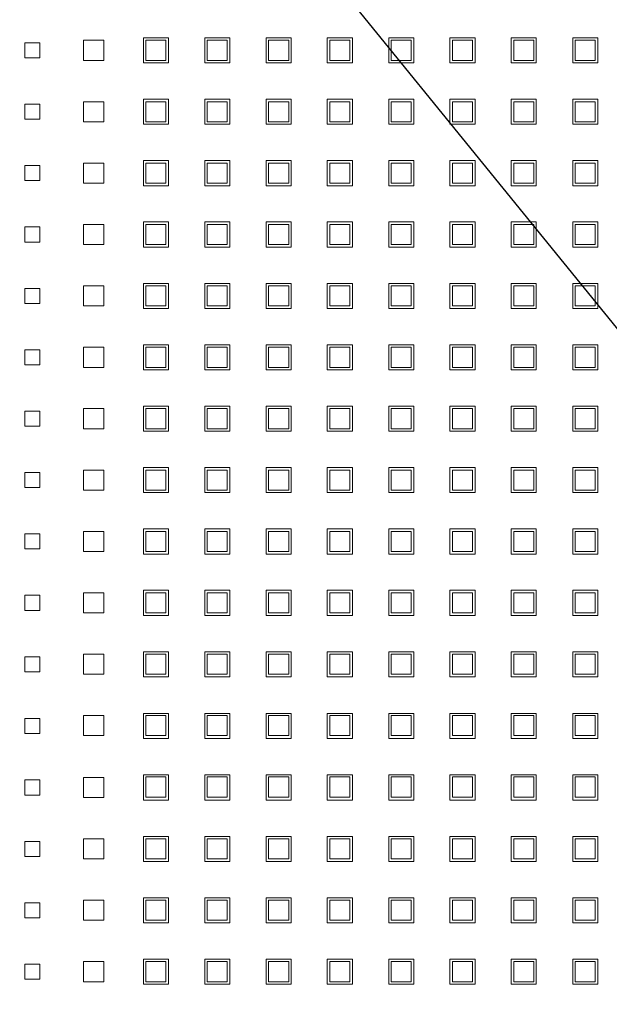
# Model space of a CAD drawing. Header units: millimetres. Extents: x -5941 to 19721, y -9230 to 6433.
# Tile 26 of 70: x 5850 to 5862, y -7926 to -7906. Entities that reach past the tile are written whole.
import ezdxf

# ---------------------------------------------------------------- set-up
doc = ezdxf.new("R2010")
doc.units = ezdxf.units.MM
doc.layers.add('A_SUFITY OPIS', color=1, linetype='Continuous')
doc.layers.add('GL-urzadzenia', color=6, linetype='Continuous', lineweight=20)

# ---------------------------------------------------------------- blocks, each defined once
blk = doc.blocks.new('RSen_55_ME_FB_SOg - fxza50a2veb - fully flat decoration panel - SH_daikin_tbq - standard-4997338-bottom')
at = {"lineweight": 18}
for p, q in [((-185, 123.85), (-182, 123.85)), ((-185, 120.85), (-185, 123.85)), ((-182, 123.85), (-182, 120.85)), ((-173.27, 120.35), (-173.27, 124.35)), ((-173.27, 124.35), (-169.27, 124.35)), ((-169.27, 124.35), (-169.27, 120.35)), ((-161.35, 119.85), (-161.35, 124.85)), ((-161.35, 124.85), (-156.35, 124.85)), ((-156.88, 124.35), (-160.88, 124.35)), ((-160.88, 124.35), (-160.88, 120.35)), ((-156.88, 120.35), (-156.88, 124.35)), ((-156.35, 124.85), (-156.35, 119.85)), ((-149.12, 119.85), (-149.12, 124.85)), ((-149.12, 124.85), (-144.12, 124.85)), ((-144.65, 124.35), (-148.65, 124.35)), ((-148.65, 124.35), (-148.65, 120.35)), ((-144.65, 120.35), (-144.65, 124.35)), ((-144.12, 124.85), (-144.12, 119.85)), ((-136.92, 119.85), (-136.92, 124.85)), ((-136.92, 124.85), (-131.92, 124.85)), ((-132.42, 124.35), (-136.42, 124.35)), ((-136.42, 124.35), (-136.42, 120.35)), ((-132.42, 120.35), (-132.42, 124.35)), ((-131.92, 124.85), (-131.92, 119.85)), ((-124.72, 119.85), (-124.72, 124.85)), ((-124.72, 124.85), (-119.72, 124.85)), ((-120.25, 124.35), (-124.25, 124.35)), ((-124.25, 124.35), (-124.25, 120.35)), ((-120.25, 120.35), (-120.25, 124.35)), ((-119.72, 124.85), (-119.72, 119.85)), ((-112.49, 119.85), (-112.49, 124.85)), ((-112.49, 124.85), (-107.49, 124.85)), ((-108.02, 124.35), (-112.02, 124.35)), ((-112.02, 124.35), (-112.02, 120.35)), ((-108.02, 120.35), (-108.02, 124.35)), ((-107.49, 124.85), (-107.49, 119.85)), ((-100.29, 119.85), (-100.29, 124.85)), ((-100.29, 124.85), (-95.29, 124.85)), ((-95.79, 124.35), (-99.79, 124.35)), ((-99.79, 124.35), (-99.79, 120.35)), ((-95.79, 120.35), (-95.79, 124.35)), ((-95.29, 124.85), (-95.29, 119.85)), ((-88.09, 119.85), (-88.09, 124.85)), ((-88.09, 124.85), (-83.09, 124.85)), ((-83.56, 124.35), (-87.56, 124.35)), ((-87.56, 124.35), (-87.56, 120.35)), ((-83.56, 120.35), (-83.56, 124.35)), ((-83.09, 124.85), (-83.09, 119.85)), ((-75.83, 119.85), (-75.83, 124.85)), ((-75.83, 124.85), (-70.83, 124.85)), ((-71.33, 124.35), (-75.33, 124.35)), ((-75.33, 124.35), (-75.33, 120.35)), ((-71.33, 120.35), (-71.33, 124.35)), ((-70.83, 124.85), (-70.83, 119.85)), ((-182, 120.85), (-185, 120.85)), ((-169.27, 120.35), (-173.27, 120.35)), ((-156.35, 119.85), (-161.35, 119.85)), ((-160.88, 120.35), (-156.88, 120.35)), ((-144.12, 119.85), (-149.12, 119.85)), ((-148.65, 120.35), (-144.65, 120.35)), ((-131.92, 119.85), (-136.92, 119.85)), ((-136.42, 120.35), (-132.42, 120.35)), ((-119.72, 119.85), (-124.72, 119.85)), ((-124.25, 120.35), (-120.25, 120.35)), ((-107.49, 119.85), (-112.49, 119.85)), ((-112.02, 120.35), (-108.02, 120.35)), ((-95.29, 119.85), (-100.29, 119.85)), ((-99.79, 120.35), (-95.79, 120.35)), ((-83.09, 119.85), (-88.09, 119.85)), ((-87.56, 120.35), (-83.56, 120.35)), ((-70.83, 119.85), (-75.83, 119.85)), ((-75.33, 120.35), (-71.33, 120.35)), ((-173.27, 108.12), (-173.27, 112.12)), ((-173.27, 112.12), (-169.27, 112.12)), ((-169.27, 112.12), (-169.27, 108.12)), ((-161.35, 107.62), (-161.35, 112.62)), ((-161.35, 112.62), (-156.35, 112.62)), ((-156.88, 112.12), (-160.88, 112.12)), ((-160.88, 112.12), (-160.88, 108.12)), ((-156.88, 108.12), (-156.88, 112.12)), ((-156.35, 112.62), (-156.35, 107.62)), ((-149.12, 107.62), (-149.12, 112.62)), ((-149.12, 112.62), (-144.12, 112.62)), ((-144.65, 112.12), (-148.65, 112.12)), ((-148.65, 112.12), (-148.65, 108.12)), ((-144.65, 108.12), (-144.65, 112.12)), ((-144.12, 112.62), (-144.12, 107.62)), ((-136.92, 107.62), (-136.92, 112.62)), ((-136.92, 112.62), (-131.92, 112.62)), ((-132.42, 112.12), (-136.42, 112.12)), ((-136.42, 112.12), (-136.42, 108.12)), ((-132.42, 108.12), (-132.42, 112.12)), ((-131.92, 112.62), (-131.92, 107.62)), ((-124.72, 107.62), (-124.72, 112.62)), ((-124.72, 112.62), (-119.72, 112.62)), ((-120.25, 112.12), (-124.25, 112.12)), ((-124.25, 112.12), (-124.25, 108.12)), ((-120.25, 108.12), (-120.25, 112.12)), ((-119.72, 112.62), (-119.72, 107.62)), ((-112.49, 107.62), (-112.49, 112.62)), ((-112.49, 112.62), (-107.49, 112.62)), ((-108.02, 112.12), (-112.02, 112.12)), ((-112.02, 112.12), (-112.02, 108.12)), ((-108.02, 108.12), (-108.02, 112.12)), ((-107.49, 112.62), (-107.49, 107.62)), ((-100.29, 107.62), (-100.29, 112.62)), ((-100.29, 112.62), (-95.29, 112.62)), ((-95.79, 112.12), (-99.79, 112.12)), ((-99.79, 112.12), (-99.79, 108.12)), ((-95.79, 108.12), (-95.79, 112.12)), ((-95.29, 112.62), (-95.29, 107.62)), ((-88.09, 107.62), (-88.09, 112.62)), ((-88.09, 112.62), (-83.09, 112.62)), ((-83.56, 112.12), (-87.56, 112.12)), ((-87.56, 112.12), (-87.56, 108.12)), ((-83.56, 108.12), (-83.56, 112.12)), ((-83.09, 112.62), (-83.09, 107.62)), ((-75.83, 107.62), (-75.83, 112.62)), ((-75.83, 112.62), (-70.83, 112.62)), ((-71.33, 112.12), (-75.33, 112.12)), ((-75.33, 112.12), (-75.33, 108.12)), ((-71.33, 108.12), (-71.33, 112.12)), ((-70.83, 112.62), (-70.83, 107.62)), ((-185, 111.62), (-182, 111.62)), ((-185, 108.62), (-185, 111.62)), ((-182, 111.62), (-182, 108.62)), ((-182, 108.62), (-185, 108.62)), ((-169.27, 108.12), (-173.27, 108.12)), ((-160.88, 108.12), (-156.88, 108.12)), ((-148.65, 108.12), (-144.65, 108.12)), ((-136.42, 108.12), (-132.42, 108.12)), ((-124.25, 108.12), (-120.25, 108.12)), ((-112.02, 108.12), (-108.02, 108.12)), ((-99.79, 108.12), (-95.79, 108.12)), ((-87.56, 108.12), (-83.56, 108.12)), ((-75.33, 108.12), (-71.33, 108.12)), ((-156.35, 107.62), (-161.35, 107.62)), ((-144.12, 107.62), (-149.12, 107.62)), ((-131.92, 107.62), (-136.92, 107.62)), ((-119.72, 107.62), (-124.72, 107.62)), ((-107.49, 107.62), (-112.49, 107.62)), ((-95.29, 107.62), (-100.29, 107.62)), ((-83.09, 107.62), (-88.09, 107.62)), ((-70.83, 107.62), (-75.83, 107.62)), ((-161.35, 95.39), (-161.35, 100.39)), ((-161.35, 100.39), (-156.35, 100.39)), ((-156.35, 100.39), (-156.35, 95.39)), ((-149.12, 95.39), (-149.12, 100.39)), ((-149.12, 100.39), (-144.12, 100.39)), ((-144.12, 100.39), (-144.12, 95.39)), ((-136.92, 95.39), (-136.92, 100.39)), ((-136.92, 100.39), (-131.92, 100.39)), ((-131.92, 100.39), (-131.92, 95.39)), ((-124.72, 95.39), (-124.72, 100.39)), ((-124.72, 100.39), (-119.72, 100.39)), ((-119.72, 100.39), (-119.72, 95.39)), ((-112.49, 95.39), (-112.49, 100.39)), ((-112.49, 100.39), (-107.49, 100.39)), ((-107.49, 100.39), (-107.49, 95.39)), ((-100.29, 95.39), (-100.29, 100.39)), ((-100.29, 100.39), (-95.29, 100.39)), ((-95.29, 100.39), (-95.29, 95.39)), ((-88.09, 95.39), (-88.09, 100.39)), ((-88.09, 100.39), (-83.09, 100.39)), ((-83.09, 100.39), (-83.09, 95.39)), ((-75.83, 95.39), (-75.83, 100.39)), ((-75.83, 100.39), (-70.83, 100.39)), ((-70.83, 100.39), (-70.83, 95.39)), ((-185, 99.39), (-182, 99.39)), ((-185, 96.39), (-185, 99.39)), ((-182, 99.39), (-182, 96.39)), ((-173.27, 95.89), (-173.27, 99.89)), ((-173.27, 99.89), (-169.27, 99.89)), ((-169.27, 99.89), (-169.27, 95.89)), ((-156.88, 99.89), (-160.88, 99.89)), ((-160.88, 99.89), (-160.88, 95.89)), ((-156.88, 95.89), (-156.88, 99.89)), ((-144.65, 99.89), (-148.65, 99.89)), ((-148.65, 99.89), (-148.65, 95.89)), ((-144.65, 95.89), (-144.65, 99.89)), ((-132.42, 99.89), (-136.42, 99.89)), ((-136.42, 99.89), (-136.42, 95.89)), ((-132.42, 95.89), (-132.42, 99.89)), ((-120.25, 99.89), (-124.25, 99.89)), ((-124.25, 99.89), (-124.25, 95.89)), ((-120.25, 95.89), (-120.25, 99.89)), ((-108.02, 99.89), (-112.02, 99.89)), ((-112.02, 99.89), (-112.02, 95.89)), ((-108.02, 95.89), (-108.02, 99.89)), ((-95.79, 99.89), (-99.79, 99.89)), ((-99.79, 99.89), (-99.79, 95.89)), ((-95.79, 95.89), (-95.79, 99.89)), ((-83.56, 99.89), (-87.56, 99.89)), ((-87.56, 99.89), (-87.56, 95.89)), ((-83.56, 95.89), (-83.56, 99.89)), ((-71.33, 99.89), (-75.33, 99.89)), ((-75.33, 99.89), (-75.33, 95.89)), ((-71.33, 95.89), (-71.33, 99.89)), ((-182, 96.39), (-185, 96.39)), ((-169.27, 95.89), (-173.27, 95.89)), ((-156.35, 95.39), (-161.35, 95.39)), ((-160.88, 95.89), (-156.88, 95.89)), ((-144.12, 95.39), (-149.12, 95.39)), ((-148.65, 95.89), (-144.65, 95.89)), ((-131.92, 95.39), (-136.92, 95.39)), ((-136.42, 95.89), (-132.42, 95.89)), ((-119.72, 95.39), (-124.72, 95.39)), ((-124.25, 95.89), (-120.25, 95.89)), ((-107.49, 95.39), (-112.49, 95.39)), ((-112.02, 95.89), (-108.02, 95.89)), ((-95.29, 95.39), (-100.29, 95.39)), ((-99.79, 95.89), (-95.79, 95.89)), ((-83.09, 95.39), (-88.09, 95.39)), ((-87.56, 95.89), (-83.56, 95.89)), ((-70.83, 95.39), (-75.83, 95.39)), ((-75.33, 95.89), (-71.33, 95.89)), ((-185, 87.16), (-182, 87.16)), ((-185, 84.16), (-185, 87.16)), ((-182, 87.16), (-182, 84.16)), ((-173.27, 83.66), (-173.27, 87.66)), ((-173.27, 87.66), (-169.27, 87.66)), ((-169.27, 87.66), (-169.27, 83.66)), ((-161.35, 83.16), (-161.35, 88.16)), ((-161.35, 88.16), (-156.35, 88.16)), ((-156.88, 87.66), (-160.88, 87.66)), ((-160.88, 87.66), (-160.88, 83.66)), ((-156.88, 83.66), (-156.88, 87.66)), ((-156.35, 88.16), (-156.35, 83.16)), ((-149.12, 83.16), (-149.12, 88.16)), ((-149.12, 88.16), (-144.12, 88.16)), ((-144.65, 87.66), (-148.65, 87.66)), ((-148.65, 87.66), (-148.65, 83.66)), ((-144.65, 83.66), (-144.65, 87.66)), ((-144.12, 88.16), (-144.12, 83.16)), ((-136.92, 83.16), (-136.92, 88.16)), ((-136.92, 88.16), (-131.92, 88.16)), ((-132.42, 87.66), (-136.42, 87.66)), ((-136.42, 87.66), (-136.42, 83.66)), ((-132.42, 83.66), (-132.42, 87.66)), ((-131.92, 88.16), (-131.92, 83.16)), ((-124.72, 83.16), (-124.72, 88.16)), ((-124.72, 88.16), (-119.72, 88.16)), ((-120.25, 87.66), (-124.25, 87.66)), ((-124.25, 87.66), (-124.25, 83.66)), ((-120.25, 83.66), (-120.25, 87.66)), ((-119.72, 88.16), (-119.72, 83.16)), ((-112.49, 83.16), (-112.49, 88.16)), ((-112.49, 88.16), (-107.49, 88.16)), ((-108.02, 87.66), (-112.02, 87.66)), ((-112.02, 87.66), (-112.02, 83.66)), ((-108.02, 83.66), (-108.02, 87.66)), ((-107.49, 88.16), (-107.49, 83.16)), ((-100.29, 83.16), (-100.29, 88.16)), ((-100.29, 88.16), (-95.29, 88.16)), ((-95.79, 87.66), (-99.79, 87.66)), ((-99.79, 87.66), (-99.79, 83.66)), ((-95.79, 83.66), (-95.79, 87.66)), ((-95.29, 88.16), (-95.29, 83.16)), ((-88.09, 83.16), (-88.09, 88.16)), ((-88.09, 88.16), (-83.09, 88.16)), ((-83.56, 87.66), (-87.56, 87.66)), ((-87.56, 87.66), (-87.56, 83.66)), ((-83.56, 83.66), (-83.56, 87.66)), ((-83.09, 88.16), (-83.09, 83.16)), ((-75.83, 83.16), (-75.83, 88.16)), ((-75.83, 88.16), (-70.83, 88.16)), ((-71.33, 87.66), (-75.33, 87.66)), ((-75.33, 87.66), (-75.33, 83.66)), ((-71.33, 83.66), (-71.33, 87.66)), ((-70.83, 88.16), (-70.83, 83.16)), ((-182, 84.16), (-185, 84.16)), ((-169.27, 83.66), (-173.27, 83.66)), ((-156.35, 83.16), (-161.35, 83.16)), ((-160.88, 83.66), (-156.88, 83.66)), ((-144.12, 83.16), (-149.12, 83.16)), ((-148.65, 83.66), (-144.65, 83.66)), ((-131.92, 83.16), (-136.92, 83.16)), ((-136.42, 83.66), (-132.42, 83.66)), ((-119.72, 83.16), (-124.72, 83.16)), ((-124.25, 83.66), (-120.25, 83.66)), ((-107.49, 83.16), (-112.49, 83.16)), ((-112.02, 83.66), (-108.02, 83.66)), ((-95.29, 83.16), (-100.29, 83.16)), ((-99.79, 83.66), (-95.79, 83.66)), ((-83.09, 83.16), (-88.09, 83.16)), ((-87.56, 83.66), (-83.56, 83.66)), ((-70.83, 83.16), (-75.83, 83.16)), ((-75.33, 83.66), (-71.33, 83.66)), ((-185, 74.93), (-182, 74.93)), ((-185, 71.93), (-185, 74.93)), ((-182, 74.93), (-182, 71.93)), ((-173.27, 71.43), (-173.27, 75.43)), ((-173.27, 75.43), (-169.27, 75.43)), ((-169.27, 75.43), (-169.27, 71.43)), ((-161.35, 70.93), (-161.35, 75.93)), ((-161.35, 75.93), (-156.35, 75.93)), ((-156.88, 75.43), (-160.88, 75.43)), ((-160.88, 75.43), (-160.88, 71.43)), ((-156.88, 71.43), (-156.88, 75.43)), ((-156.35, 75.93), (-156.35, 70.93)), ((-149.12, 70.93), (-149.12, 75.93)), ((-149.12, 75.93), (-144.12, 75.93)), ((-144.65, 75.43), (-148.65, 75.43)), ((-148.65, 75.43), (-148.65, 71.43)), ((-144.65, 71.43), (-144.65, 75.43)), ((-144.12, 75.93), (-144.12, 70.93)), ((-136.92, 70.93), (-136.92, 75.93)), ((-136.92, 75.93), (-131.92, 75.93)), ((-132.42, 75.43), (-136.42, 75.43)), ((-136.42, 75.43), (-136.42, 71.43)), ((-132.42, 71.43), (-132.42, 75.43)), ((-131.92, 75.93), (-131.92, 70.93)), ((-124.72, 70.93), (-124.72, 75.93)), ((-124.72, 75.93), (-119.72, 75.93)), ((-120.25, 75.43), (-124.25, 75.43)), ((-124.25, 75.43), (-124.25, 71.43)), ((-120.25, 71.43), (-120.25, 75.43)), ((-119.72, 75.93), (-119.72, 70.93)), ((-112.49, 70.93), (-112.49, 75.93)), ((-112.49, 75.93), (-107.49, 75.93)), ((-108.02, 75.43), (-112.02, 75.43)), ((-112.02, 75.43), (-112.02, 71.43)), ((-108.02, 71.43), (-108.02, 75.43)), ((-107.49, 75.93), (-107.49, 70.93)), ((-100.29, 70.93), (-100.29, 75.93)), ((-100.29, 75.93), (-95.29, 75.93)), ((-95.79, 75.43), (-99.79, 75.43)), ((-99.79, 75.43), (-99.79, 71.43)), ((-95.79, 71.43), (-95.79, 75.43)), ((-95.29, 75.93), (-95.29, 70.93)), ((-88.09, 70.93), (-88.09, 75.93)), ((-88.09, 75.93), (-83.09, 75.93)), ((-83.56, 75.43), (-87.56, 75.43)), ((-87.56, 75.43), (-87.56, 71.43)), ((-83.56, 71.43), (-83.56, 75.43)), ((-83.09, 75.93), (-83.09, 70.93)), ((-75.83, 70.93), (-75.83, 75.93)), ((-75.83, 75.93), (-70.83, 75.93)), ((-71.33, 75.43), (-75.33, 75.43)), ((-75.33, 75.43), (-75.33, 71.43)), ((-71.33, 71.43), (-71.33, 75.43)), ((-70.83, 75.93), (-70.83, 70.93)), ((-182, 71.93), (-185, 71.93)), ((-169.27, 71.43), (-173.27, 71.43)), ((-156.35, 70.93), (-161.35, 70.93)), ((-160.88, 71.43), (-156.88, 71.43)), ((-144.12, 70.93), (-149.12, 70.93)), ((-148.65, 71.43), (-144.65, 71.43)), ((-131.92, 70.93), (-136.92, 70.93)), ((-136.42, 71.43), (-132.42, 71.43)), ((-119.72, 70.93), (-124.72, 70.93)), ((-124.25, 71.43), (-120.25, 71.43)), ((-107.49, 70.93), (-112.49, 70.93)), ((-112.02, 71.43), (-108.02, 71.43)), ((-95.29, 70.93), (-100.29, 70.93)), ((-99.79, 71.43), (-95.79, 71.43)), ((-83.09, 70.93), (-88.09, 70.93)), ((-87.56, 71.43), (-83.56, 71.43)), ((-70.83, 70.93), (-75.83, 70.93)), ((-75.33, 71.43), (-71.33, 71.43)), ((-173.27, 59.2), (-173.27, 63.2)), ((-173.27, 63.2), (-169.27, 63.2)), ((-169.27, 63.2), (-169.27, 59.2)), ((-161.35, 58.7), (-161.35, 63.7)), ((-161.35, 63.7), (-156.35, 63.7)), ((-156.88, 63.2), (-160.88, 63.2)), ((-160.88, 63.2), (-160.88, 59.2)), ((-156.88, 59.2), (-156.88, 63.2)), ((-156.35, 63.7), (-156.35, 58.7)), ((-149.12, 58.7), (-149.12, 63.7)), ((-149.12, 63.7), (-144.12, 63.7)), ((-144.65, 63.2), (-148.65, 63.2)), ((-148.65, 63.2), (-148.65, 59.2)), ((-144.65, 59.2), (-144.65, 63.2)), ((-144.12, 63.7), (-144.12, 58.7)), ((-136.92, 58.7), (-136.92, 63.7)), ((-136.92, 63.7), (-131.92, 63.7)), ((-132.42, 63.2), (-136.42, 63.2)), ((-136.42, 63.2), (-136.42, 59.2)), ((-132.42, 59.2), (-132.42, 63.2)), ((-131.92, 63.7), (-131.92, 58.7)), ((-124.72, 58.7), (-124.72, 63.7)), ((-124.72, 63.7), (-119.72, 63.7)), ((-120.25, 63.2), (-124.25, 63.2)), ((-124.25, 63.2), (-124.25, 59.2)), ((-120.25, 59.2), (-120.25, 63.2)), ((-119.72, 63.7), (-119.72, 58.7)), ((-112.49, 58.7), (-112.49, 63.7)), ((-112.49, 63.7), (-107.49, 63.7)), ((-108.02, 63.2), (-112.02, 63.2)), ((-112.02, 63.2), (-112.02, 59.2)), ((-108.02, 59.2), (-108.02, 63.2)), ((-107.49, 63.7), (-107.49, 58.7)), ((-100.29, 58.7), (-100.29, 63.7)), ((-100.29, 63.7), (-95.29, 63.7)), ((-95.79, 63.2), (-99.79, 63.2)), ((-99.79, 63.2), (-99.79, 59.2)), ((-95.79, 59.2), (-95.79, 63.2)), ((-95.29, 63.7), (-95.29, 58.7)), ((-88.09, 58.7), (-88.09, 63.7)), ((-88.09, 63.7), (-83.09, 63.7)), ((-83.56, 63.2), (-87.56, 63.2)), ((-87.56, 63.2), (-87.56, 59.2)), ((-83.56, 59.2), (-83.56, 63.2)), ((-83.09, 63.7), (-83.09, 58.7)), ((-75.83, 58.7), (-75.83, 63.7)), ((-75.83, 63.7), (-70.83, 63.7)), ((-71.33, 63.2), (-75.33, 63.2)), ((-75.33, 63.2), (-75.33, 59.2)), ((-71.33, 59.2), (-71.33, 63.2)), ((-70.83, 63.7), (-70.83, 58.7)), ((-185, 62.7), (-182, 62.7)), ((-185, 59.7), (-185, 62.7)), ((-182, 62.7), (-182, 59.7)), ((-182, 59.7), (-185, 59.7)), ((-169.27, 59.2), (-173.27, 59.2)), ((-160.88, 59.2), (-156.88, 59.2)), ((-148.65, 59.2), (-144.65, 59.2)), ((-136.42, 59.2), (-132.42, 59.2)), ((-124.25, 59.2), (-120.25, 59.2)), ((-112.02, 59.2), (-108.02, 59.2)), ((-99.79, 59.2), (-95.79, 59.2)), ((-87.56, 59.2), (-83.56, 59.2)), ((-75.33, 59.2), (-71.33, 59.2)), ((-156.35, 58.7), (-161.35, 58.7)), ((-144.12, 58.7), (-149.12, 58.7)), ((-131.92, 58.7), (-136.92, 58.7)), ((-119.72, 58.7), (-124.72, 58.7)), ((-107.49, 58.7), (-112.49, 58.7)), ((-95.29, 58.7), (-100.29, 58.7)), ((-83.09, 58.7), (-88.09, 58.7)), ((-70.83, 58.7), (-75.83, 58.7)), ((-161.35, 46.47), (-161.35, 51.47)), ((-161.35, 51.47), (-156.35, 51.47)), ((-156.35, 51.47), (-156.35, 46.47)), ((-149.12, 46.47), (-149.12, 51.47)), ((-149.12, 51.47), (-144.12, 51.47)), ((-144.12, 51.47), (-144.12, 46.47)), ((-136.92, 46.47), (-136.92, 51.47)), ((-136.92, 51.47), (-131.92, 51.47)), ((-131.92, 51.47), (-131.92, 46.47)), ((-124.72, 46.47), (-124.72, 51.47)), ((-124.72, 51.47), (-119.72, 51.47)), ((-119.72, 51.47), (-119.72, 46.47)), ((-112.49, 46.47), (-112.49, 51.47)), ((-112.49, 51.47), (-107.49, 51.47)), ((-107.49, 51.47), (-107.49, 46.47)), ((-100.29, 46.47), (-100.29, 51.47)), ((-100.29, 51.47), (-95.29, 51.47)), ((-95.29, 51.47), (-95.29, 46.47)), ((-88.09, 46.47), (-88.09, 51.47)), ((-88.09, 51.47), (-83.09, 51.47)), ((-83.09, 51.47), (-83.09, 46.47)), ((-75.83, 46.47), (-75.83, 51.47)), ((-75.83, 51.47), (-70.83, 51.47)), ((-70.83, 51.47), (-70.83, 46.47)), ((-185, 50.47), (-182, 50.47)), ((-185, 47.47), (-185, 50.47)), ((-182, 50.47), (-182, 47.47)), ((-173.27, 46.97), (-173.27, 50.97)), ((-173.27, 50.97), (-169.27, 50.97)), ((-169.27, 50.97), (-169.27, 46.97)), ((-156.88, 50.97), (-160.88, 50.97)), ((-160.88, 50.97), (-160.88, 46.97)), ((-156.88, 46.97), (-156.88, 50.97)), ((-144.65, 50.97), (-148.65, 50.97)), ((-148.65, 50.97), (-148.65, 46.97)), ((-144.65, 46.97), (-144.65, 50.97)), ((-132.42, 50.97), (-136.42, 50.97)), ((-136.42, 50.97), (-136.42, 46.97)), ((-132.42, 46.97), (-132.42, 50.97)), ((-120.25, 50.97), (-124.25, 50.97)), ((-124.25, 50.97), (-124.25, 46.97)), ((-120.25, 46.97), (-120.25, 50.97)), ((-108.02, 50.97), (-112.02, 50.97)), ((-112.02, 50.97), (-112.02, 46.97)), ((-108.02, 46.97), (-108.02, 50.97)), ((-95.79, 50.97), (-99.79, 50.97)), ((-99.79, 50.97), (-99.79, 46.97)), ((-95.79, 46.97), (-95.79, 50.97)), ((-83.56, 50.97), (-87.56, 50.97)), ((-87.56, 50.97), (-87.56, 46.97)), ((-83.56, 46.97), (-83.56, 50.97)), ((-71.33, 50.97), (-75.33, 50.97)), ((-75.33, 50.97), (-75.33, 46.97)), ((-71.33, 46.97), (-71.33, 50.97)), ((-182, 47.47), (-185, 47.47)), ((-169.27, 46.97), (-173.27, 46.97)), ((-156.35, 46.47), (-161.35, 46.47)), ((-160.88, 46.97), (-156.88, 46.97)), ((-144.12, 46.47), (-149.12, 46.47)), ((-148.65, 46.97), (-144.65, 46.97)), ((-131.92, 46.47), (-136.92, 46.47)), ((-136.42, 46.97), (-132.42, 46.97)), ((-119.72, 46.47), (-124.72, 46.47)), ((-124.25, 46.97), (-120.25, 46.97)), ((-107.49, 46.47), (-112.49, 46.47)), ((-112.02, 46.97), (-108.02, 46.97)), ((-95.29, 46.47), (-100.29, 46.47)), ((-99.79, 46.97), (-95.79, 46.97)), ((-83.09, 46.47), (-88.09, 46.47)), ((-87.56, 46.97), (-83.56, 46.97)), ((-70.83, 46.47), (-75.83, 46.47)), ((-75.33, 46.97), (-71.33, 46.97)), ((-161.35, 34.24), (-161.35, 39.24)), ((-161.35, 39.24), (-156.35, 39.24)), ((-156.35, 39.24), (-156.35, 34.24)), ((-149.12, 34.24), (-149.12, 39.24)), ((-149.12, 39.24), (-144.12, 39.24)), ((-144.12, 39.24), (-144.12, 34.24)), ((-136.92, 34.24), (-136.92, 39.24)), ((-136.92, 39.24), (-131.92, 39.24)), ((-131.92, 39.24), (-131.92, 34.24)), ((-124.72, 34.24), (-124.72, 39.24)), ((-124.72, 39.24), (-119.72, 39.24)), ((-119.72, 39.24), (-119.72, 34.24)), ((-112.49, 34.24), (-112.49, 39.24)), ((-112.49, 39.24), (-107.49, 39.24)), ((-107.49, 39.24), (-107.49, 34.24)), ((-100.29, 34.24), (-100.29, 39.24)), ((-100.29, 39.24), (-95.29, 39.24)), ((-95.29, 39.24), (-95.29, 34.24)), ((-88.09, 34.24), (-88.09, 39.24)), ((-88.09, 39.24), (-83.09, 39.24)), ((-83.09, 39.24), (-83.09, 34.24)), ((-75.83, 34.24), (-75.83, 39.24)), ((-75.83, 39.24), (-70.83, 39.24)), ((-70.83, 39.24), (-70.83, 34.24)), ((-185, 38.24), (-182, 38.24)), ((-185, 35.24), (-185, 38.24)), ((-182, 38.24), (-182, 35.24)), ((-173.27, 34.74), (-173.27, 38.74)), ((-173.27, 38.74), (-169.27, 38.74)), ((-169.27, 38.74), (-169.27, 34.74)), ((-156.88, 38.74), (-160.88, 38.74)), ((-160.88, 38.74), (-160.88, 34.74)), ((-156.88, 34.74), (-156.88, 38.74)), ((-144.65, 38.74), (-148.65, 38.74)), ((-148.65, 38.74), (-148.65, 34.74)), ((-144.65, 34.74), (-144.65, 38.74)), ((-132.42, 38.74), (-136.42, 38.74)), ((-136.42, 38.74), (-136.42, 34.74)), ((-132.42, 34.74), (-132.42, 38.74)), ((-120.25, 38.74), (-124.25, 38.74)), ((-124.25, 38.74), (-124.25, 34.74)), ((-120.25, 34.74), (-120.25, 38.74)), ((-108.02, 38.74), (-112.02, 38.74)), ((-112.02, 38.74), (-112.02, 34.74)), ((-108.02, 34.74), (-108.02, 38.74)), ((-95.79, 38.74), (-99.79, 38.74)), ((-99.79, 38.74), (-99.79, 34.74)), ((-95.79, 34.74), (-95.79, 38.74)), ((-83.56, 38.74), (-87.56, 38.74)), ((-87.56, 38.74), (-87.56, 34.74)), ((-83.56, 34.74), (-83.56, 38.74)), ((-71.33, 38.74), (-75.33, 38.74)), ((-75.33, 38.74), (-75.33, 34.74)), ((-71.33, 34.74), (-71.33, 38.74)), ((-182, 35.24), (-185, 35.24)), ((-169.27, 34.74), (-173.27, 34.74)), ((-156.35, 34.24), (-161.35, 34.24)), ((-160.88, 34.74), (-156.88, 34.74)), ((-144.12, 34.24), (-149.12, 34.24)), ((-148.65, 34.74), (-144.65, 34.74)), ((-131.92, 34.24), (-136.92, 34.24)), ((-136.42, 34.74), (-132.42, 34.74)), ((-119.72, 34.24), (-124.72, 34.24)), ((-124.25, 34.74), (-120.25, 34.74)), ((-107.49, 34.24), (-112.49, 34.24)), ((-112.02, 34.74), (-108.02, 34.74)), ((-95.29, 34.24), (-100.29, 34.24)), ((-99.79, 34.74), (-95.79, 34.74)), ((-83.09, 34.24), (-88.09, 34.24)), ((-87.56, 34.74), (-83.56, 34.74)), ((-70.83, 34.24), (-75.83, 34.24)), ((-75.33, 34.74), (-71.33, 34.74)), ((-185, 26.01), (-182, 26.01)), ((-185, 23.01), (-185, 26.01)), ((-182, 26.01), (-182, 23.01)), ((-173.27, 22.51), (-173.27, 26.51)), ((-173.27, 26.51), (-169.27, 26.51)), ((-169.27, 26.51), (-169.27, 22.51)), ((-161.35, 22.01), (-161.35, 27.01)), ((-161.35, 27.01), (-156.35, 27.01)), ((-156.88, 26.51), (-160.88, 26.51)), ((-160.88, 26.51), (-160.88, 22.51)), ((-156.88, 22.51), (-156.88, 26.51)), ((-156.35, 27.01), (-156.35, 22.01)), ((-149.12, 22.01), (-149.12, 27.01)), ((-149.12, 27.01), (-144.12, 27.01)), ((-144.65, 26.51), (-148.65, 26.51)), ((-148.65, 26.51), (-148.65, 22.51)), ((-144.65, 22.51), (-144.65, 26.51)), ((-144.12, 27.01), (-144.12, 22.01)), ((-136.92, 22.01), (-136.92, 27.01)), ((-136.92, 27.01), (-131.92, 27.01)), ((-132.42, 26.51), (-136.42, 26.51)), ((-136.42, 26.51), (-136.42, 22.51)), ((-132.42, 22.51), (-132.42, 26.51)), ((-131.92, 27.01), (-131.92, 22.01)), ((-124.72, 22.01), (-124.72, 27.01)), ((-124.72, 27.01), (-119.72, 27.01)), ((-120.25, 26.51), (-124.25, 26.51)), ((-124.25, 26.51), (-124.25, 22.51)), ((-120.25, 22.51), (-120.25, 26.51)), ((-119.72, 27.01), (-119.72, 22.01)), ((-112.49, 22.01), (-112.49, 27.01)), ((-112.49, 27.01), (-107.49, 27.01)), ((-108.02, 26.51), (-112.02, 26.51)), ((-112.02, 26.51), (-112.02, 22.51)), ((-108.02, 22.51), (-108.02, 26.51)), ((-107.49, 27.01), (-107.49, 22.01)), ((-100.29, 22.01), (-100.29, 27.01)), ((-100.29, 27.01), (-95.29, 27.01)), ((-95.79, 26.51), (-99.79, 26.51)), ((-99.79, 26.51), (-99.79, 22.51)), ((-95.79, 22.51), (-95.79, 26.51)), ((-95.29, 27.01), (-95.29, 22.01)), ((-88.09, 22.01), (-88.09, 27.01)), ((-88.09, 27.01), (-83.09, 27.01)), ((-83.56, 26.51), (-87.56, 26.51)), ((-87.56, 26.51), (-87.56, 22.51)), ((-83.56, 22.51), (-83.56, 26.51)), ((-83.09, 27.01), (-83.09, 22.01)), ((-75.83, 22.01), (-75.83, 27.01)), ((-75.83, 27.01), (-70.83, 27.01)), ((-71.33, 26.51), (-75.33, 26.51)), ((-75.33, 26.51), (-75.33, 22.51)), ((-71.33, 22.51), (-71.33, 26.51)), ((-70.83, 27.01), (-70.83, 22.01)), ((-182, 23.01), (-185, 23.01)), ((-169.27, 22.51), (-173.27, 22.51)), ((-156.35, 22.01), (-161.35, 22.01)), ((-160.88, 22.51), (-156.88, 22.51)), ((-144.12, 22.01), (-149.12, 22.01)), ((-148.65, 22.51), (-144.65, 22.51)), ((-131.92, 22.01), (-136.92, 22.01)), ((-136.42, 22.51), (-132.42, 22.51)), ((-119.72, 22.01), (-124.72, 22.01)), ((-124.25, 22.51), (-120.25, 22.51)), ((-107.49, 22.01), (-112.49, 22.01)), ((-112.02, 22.51), (-108.02, 22.51)), ((-95.29, 22.01), (-100.29, 22.01)), ((-99.79, 22.51), (-95.79, 22.51)), ((-83.09, 22.01), (-88.09, 22.01)), ((-87.56, 22.51), (-83.56, 22.51)), ((-70.83, 22.01), (-75.83, 22.01)), ((-75.33, 22.51), (-71.33, 22.51)), ((-185, 13.78), (-182, 13.78)), ((-185, 10.78), (-185, 13.78)), ((-182, 13.78), (-182, 10.78)), ((-173.27, 10.28), (-173.27, 14.28)), ((-173.27, 14.28), (-169.27, 14.28)), ((-169.27, 14.28), (-169.27, 10.28)), ((-161.35, 9.78), (-161.35, 14.78)), ((-161.35, 14.78), (-156.35, 14.78)), ((-156.88, 14.28), (-160.88, 14.28)), ((-160.88, 14.28), (-160.88, 10.28)), ((-156.88, 10.28), (-156.88, 14.28)), ((-156.35, 14.78), (-156.35, 9.78)), ((-149.12, 9.78), (-149.12, 14.78)), ((-149.12, 14.78), (-144.12, 14.78)), ((-144.65, 14.28), (-148.65, 14.28)), ((-148.65, 14.28), (-148.65, 10.28)), ((-144.65, 10.28), (-144.65, 14.28)), ((-144.12, 14.78), (-144.12, 9.78)), ((-136.92, 9.78), (-136.92, 14.78)), ((-136.92, 14.78), (-131.92, 14.78)), ((-132.42, 14.28), (-136.42, 14.28)), ((-136.42, 14.28), (-136.42, 10.28)), ((-132.42, 10.28), (-132.42, 14.28)), ((-131.92, 14.78), (-131.92, 9.78)), ((-124.72, 9.78), (-124.72, 14.78)), ((-124.72, 14.78), (-119.72, 14.78)), ((-120.25, 14.28), (-124.25, 14.28)), ((-124.25, 14.28), (-124.25, 10.28)), ((-120.25, 10.28), (-120.25, 14.28)), ((-119.72, 14.78), (-119.72, 9.78)), ((-112.49, 9.78), (-112.49, 14.78)), ((-112.49, 14.78), (-107.49, 14.78)), ((-108.02, 14.28), (-112.02, 14.28)), ((-112.02, 14.28), (-112.02, 10.28)), ((-108.02, 10.28), (-108.02, 14.28)), ((-107.49, 14.78), (-107.49, 9.78)), ((-100.29, 9.78), (-100.29, 14.78)), ((-100.29, 14.78), (-95.29, 14.78)), ((-95.79, 14.28), (-99.79, 14.28)), ((-99.79, 14.28), (-99.79, 10.28)), ((-95.79, 10.28), (-95.79, 14.28)), ((-95.29, 14.78), (-95.29, 9.78)), ((-88.09, 9.78), (-88.09, 14.78)), ((-88.09, 14.78), (-83.09, 14.78)), ((-83.56, 14.28), (-87.56, 14.28)), ((-87.56, 14.28), (-87.56, 10.28)), ((-83.56, 10.28), (-83.56, 14.28)), ((-83.09, 14.78), (-83.09, 9.78)), ((-75.83, 9.78), (-75.83, 14.78)), ((-75.83, 14.78), (-70.83, 14.78)), ((-71.33, 14.28), (-75.33, 14.28)), ((-75.33, 14.28), (-75.33, 10.28)), ((-71.33, 10.28), (-71.33, 14.28)), ((-70.83, 14.78), (-70.83, 9.78)), ((-182, 10.78), (-185, 10.78)), ((-169.27, 10.28), (-173.27, 10.28)), ((-160.88, 10.28), (-156.88, 10.28)), ((-148.65, 10.28), (-144.65, 10.28)), ((-136.42, 10.28), (-132.42, 10.28)), ((-124.25, 10.28), (-120.25, 10.28)), ((-112.02, 10.28), (-108.02, 10.28)), ((-99.79, 10.28), (-95.79, 10.28)), ((-87.56, 10.28), (-83.56, 10.28)), ((-75.33, 10.28), (-71.33, 10.28)), ((-156.35, 9.78), (-161.35, 9.78)), ((-144.12, 9.78), (-149.12, 9.78)), ((-131.92, 9.78), (-136.92, 9.78)), ((-119.72, 9.78), (-124.72, 9.78)), ((-107.49, 9.78), (-112.49, 9.78)), ((-95.29, 9.78), (-100.29, 9.78)), ((-83.09, 9.78), (-88.09, 9.78)), ((-70.83, 9.78), (-75.83, 9.78)), ((-173.27, -1.95), (-173.27, 2.05)), ((-173.27, 2.05), (-169.27, 2.05)), ((-169.27, 2.05), (-169.27, -1.95)), ((-161.35, -2.45), (-161.35, 2.55)), ((-161.35, 2.55), (-156.35, 2.55)), ((-156.88, 2.05), (-160.88, 2.05)), ((-160.88, 2.05), (-160.88, -1.95)), ((-156.88, -1.95), (-156.88, 2.05)), ((-156.35, 2.55), (-156.35, -2.45)), ((-149.12, -2.45), (-149.12, 2.55)), ((-149.12, 2.55), (-144.12, 2.55)), ((-144.65, 2.05), (-148.65, 2.05)), ((-148.65, 2.05), (-148.65, -1.95)), ((-144.65, -1.95), (-144.65, 2.05)), ((-144.12, 2.55), (-144.12, -2.45)), ((-136.92, -2.45), (-136.92, 2.55)), ((-136.92, 2.55), (-131.92, 2.55)), ((-132.42, 2.05), (-136.42, 2.05)), ((-136.42, 2.05), (-136.42, -1.95)), ((-132.42, -1.95), (-132.42, 2.05)), ((-131.92, 2.55), (-131.92, -2.45)), ((-124.72, -2.45), (-124.72, 2.55)), ((-124.72, 2.55), (-119.72, 2.55)), ((-120.25, 2.05), (-124.25, 2.05)), ((-124.25, 2.05), (-124.25, -1.95)), ((-120.25, -1.95), (-120.25, 2.05)), ((-119.72, 2.55), (-119.72, -2.45)), ((-112.49, -2.45), (-112.49, 2.55)), ((-112.49, 2.55), (-107.49, 2.55)), ((-108.02, 2.05), (-112.02, 2.05)), ((-112.02, 2.05), (-112.02, -1.95)), ((-108.02, -1.95), (-108.02, 2.05)), ((-107.49, 2.55), (-107.49, -2.45)), ((-100.29, -2.45), (-100.29, 2.55)), ((-100.29, 2.55), (-95.29, 2.55)), ((-95.79, 2.05), (-99.79, 2.05)), ((-99.79, 2.05), (-99.79, -1.95)), ((-95.79, -1.95), (-95.79, 2.05)), ((-95.29, 2.55), (-95.29, -2.45)), ((-88.09, -2.45), (-88.09, 2.55)), ((-88.09, 2.55), (-83.09, 2.55)), ((-83.56, 2.05), (-87.56, 2.05)), ((-87.56, 2.05), (-87.56, -1.95)), ((-83.56, -1.95), (-83.56, 2.05)), ((-83.09, 2.55), (-83.09, -2.45)), ((-75.83, -2.45), (-75.83, 2.55)), ((-75.83, 2.55), (-70.83, 2.55)), ((-71.33, 2.05), (-75.33, 2.05)), ((-75.33, 2.05), (-75.33, -1.95)), ((-71.33, -1.95), (-71.33, 2.05)), ((-70.83, 2.55), (-70.83, -2.45)), ((-185, 1.55), (-182, 1.55)), ((-185, -1.45), (-185, 1.55)), ((-182, 1.55), (-182, -1.45)), ((-182, -1.45), (-185, -1.45)), ((-169.27, -1.95), (-173.27, -1.95)), ((-160.88, -1.95), (-156.88, -1.95)), ((-148.65, -1.95), (-144.65, -1.95)), ((-136.42, -1.95), (-132.42, -1.95)), ((-124.25, -1.95), (-120.25, -1.95)), ((-112.02, -1.95), (-108.02, -1.95)), ((-99.79, -1.95), (-95.79, -1.95)), ((-87.56, -1.95), (-83.56, -1.95)), ((-75.33, -1.95), (-71.33, -1.95)), ((-156.35, -2.45), (-161.35, -2.45)), ((-144.12, -2.45), (-149.12, -2.45)), ((-131.92, -2.45), (-136.92, -2.45)), ((-119.72, -2.45), (-124.72, -2.45)), ((-107.49, -2.45), (-112.49, -2.45)), ((-95.29, -2.45), (-100.29, -2.45)), ((-83.09, -2.45), (-88.09, -2.45)), ((-70.83, -2.45), (-75.83, -2.45)), ((-161.35, -9.78), (-156.35, -9.78)), ((-161.35, -14.78), (-161.35, -9.78)), ((-156.35, -9.78), (-156.35, -14.78)), ((-149.12, -9.78), (-144.12, -9.78)), ((-149.12, -14.78), (-149.12, -9.78)), ((-144.12, -9.78), (-144.12, -14.78)), ((-136.92, -14.78), (-136.92, -9.78)), ((-136.92, -9.78), (-131.92, -9.78)), ((-131.92, -9.78), (-131.92, -14.78)), ((-124.72, -9.78), (-119.72, -9.78)), ((-124.72, -14.78), (-124.72, -9.78)), ((-119.72, -9.78), (-119.72, -14.78)), ((-112.49, -9.78), (-107.49, -9.78)), ((-112.49, -14.78), (-112.49, -9.78)), ((-107.49, -9.78), (-107.49, -14.78)), ((-100.29, -14.78), (-100.29, -9.78)), ((-100.29, -9.78), (-95.29, -9.78)), ((-95.29, -9.78), (-95.29, -14.78)), ((-88.09, -14.78), (-88.09, -9.78)), ((-88.09, -9.78), (-83.09, -9.78)), ((-83.09, -9.78), (-83.09, -14.78)), ((-75.83, -9.78), (-70.83, -9.78)), ((-75.83, -14.78), (-75.83, -9.78)), ((-70.83, -9.78), (-70.83, -14.78)), ((-185, -13.78), (-185, -10.78)), ((-185, -10.78), (-182, -10.78)), ((-182, -10.78), (-182, -13.78)), ((-173.27, -14.18), (-173.27, -10.18)), ((-173.27, -10.18), (-169.27, -10.18)), ((-169.27, -10.18), (-169.27, -14.18)), ((-156.88, -10.18), (-160.88, -10.18)), ((-160.88, -10.18), (-160.88, -14.18)), ((-156.88, -14.18), (-156.88, -10.18)), ((-144.65, -10.18), (-148.65, -10.18)), ((-148.65, -10.18), (-148.65, -14.18)), ((-144.65, -14.18), (-144.65, -10.18)), ((-132.42, -10.18), (-136.42, -10.18)), ((-136.42, -10.18), (-136.42, -14.18)), ((-132.42, -14.18), (-132.42, -10.18)), ((-120.25, -10.18), (-124.25, -10.18)), ((-124.25, -10.18), (-124.25, -14.18)), ((-120.25, -14.18), (-120.25, -10.18)), ((-108.02, -10.18), (-112.02, -10.18)), ((-112.02, -10.18), (-112.02, -14.18)), ((-108.02, -14.18), (-108.02, -10.18)), ((-95.79, -10.18), (-99.79, -10.18)), ((-99.79, -10.18), (-99.79, -14.18)), ((-95.79, -14.18), (-95.79, -10.18)), ((-83.56, -10.18), (-87.56, -10.18)), ((-87.56, -10.18), (-87.56, -14.18)), ((-83.56, -14.18), (-83.56, -10.18)), ((-71.33, -10.18), (-75.33, -10.18)), ((-75.33, -10.18), (-75.33, -14.18)), ((-71.33, -14.18), (-71.33, -10.18)), ((-182, -13.78), (-185, -13.78)), ((-169.27, -14.18), (-173.27, -14.18)), ((-156.35, -14.78), (-161.35, -14.78)), ((-160.88, -14.18), (-156.88, -14.18)), ((-144.12, -14.78), (-149.12, -14.78)), ((-148.65, -14.18), (-144.65, -14.18)), ((-131.92, -14.78), (-136.92, -14.78)), ((-136.42, -14.18), (-132.42, -14.18)), ((-119.72, -14.78), (-124.72, -14.78)), ((-124.25, -14.18), (-120.25, -14.18)), ((-107.49, -14.78), (-112.49, -14.78)), ((-112.02, -14.18), (-108.02, -14.18)), ((-95.29, -14.78), (-100.29, -14.78)), ((-99.79, -14.18), (-95.79, -14.18)), ((-83.09, -14.78), (-88.09, -14.78)), ((-87.56, -14.18), (-83.56, -14.18)), ((-70.83, -14.78), (-75.83, -14.78)), ((-75.33, -14.18), (-71.33, -14.18)), ((-185, -26.01), (-185, -23.01)), ((-185, -23.01), (-182, -23.01)), ((-182, -23.01), (-182, -26.01)), ((-173.27, -26.51), (-173.27, -22.51)), ((-173.27, -22.51), (-169.27, -22.51)), ((-169.27, -22.51), (-169.27, -26.51)), ((-161.35, -22.01), (-156.35, -22.01)), ((-161.35, -27.01), (-161.35, -22.01)), ((-156.88, -22.41), (-160.88, -22.41)), ((-160.88, -22.41), (-160.88, -26.41)), ((-156.88, -26.41), (-156.88, -22.41)), ((-156.35, -22.01), (-156.35, -27.01)), ((-149.12, -22.01), (-144.12, -22.01)), ((-149.12, -27.01), (-149.12, -22.01)), ((-144.65, -22.41), (-148.65, -22.41)), ((-148.65, -22.41), (-148.65, -26.41)), ((-144.65, -26.41), (-144.65, -22.41)), ((-144.12, -22.01), (-144.12, -27.01)), ((-136.92, -27.01), (-136.92, -22.01)), ((-136.92, -22.01), (-131.92, -22.01)), ((-132.42, -22.41), (-136.42, -22.41)), ((-136.42, -22.41), (-136.42, -26.41)), ((-132.42, -26.41), (-132.42, -22.41)), ((-131.92, -22.01), (-131.92, -27.01)), ((-124.72, -22.01), (-119.72, -22.01)), ((-124.72, -27.01), (-124.72, -22.01)), ((-120.25, -22.41), (-124.25, -22.41)), ((-124.25, -22.41), (-124.25, -26.41)), ((-120.25, -26.41), (-120.25, -22.41)), ((-119.72, -22.01), (-119.72, -27.01)), ((-112.49, -22.01), (-107.49, -22.01)), ((-112.49, -27.01), (-112.49, -22.01)), ((-108.02, -22.41), (-112.02, -22.41)), ((-112.02, -22.41), (-112.02, -26.41)), ((-108.02, -26.41), (-108.02, -22.41)), ((-107.49, -22.01), (-107.49, -27.01)), ((-100.29, -27.01), (-100.29, -22.01)), ((-100.29, -22.01), (-95.29, -22.01)), ((-95.79, -22.41), (-99.79, -22.41)), ((-99.79, -22.41), (-99.79, -26.41)), ((-95.79, -26.41), (-95.79, -22.41)), ((-95.29, -22.01), (-95.29, -27.01)), ((-88.09, -27.01), (-88.09, -22.01)), ((-88.09, -22.01), (-83.09, -22.01)), ((-83.56, -22.41), (-87.56, -22.41)), ((-87.56, -22.41), (-87.56, -26.41)), ((-83.56, -26.41), (-83.56, -22.41)), ((-83.09, -22.01), (-83.09, -27.01)), ((-75.83, -22.01), (-70.83, -22.01)), ((-75.83, -27.01), (-75.83, -22.01)), ((-71.33, -22.41), (-75.33, -22.41)), ((-75.33, -22.41), (-75.33, -26.41)), ((-71.33, -26.41), (-71.33, -22.41)), ((-70.83, -22.01), (-70.83, -27.01)), ((-182, -26.01), (-185, -26.01)), ((-169.27, -26.51), (-173.27, -26.51)), ((-156.35, -27.01), (-161.35, -27.01)), ((-160.88, -26.41), (-156.88, -26.41)), ((-144.12, -27.01), (-149.12, -27.01)), ((-148.65, -26.41), (-144.65, -26.41)), ((-131.92, -27.01), (-136.92, -27.01)), ((-136.42, -26.41), (-132.42, -26.41)), ((-119.72, -27.01), (-124.72, -27.01)), ((-124.25, -26.41), (-120.25, -26.41)), ((-107.49, -27.01), (-112.49, -27.01)), ((-112.02, -26.41), (-108.02, -26.41)), ((-95.29, -27.01), (-100.29, -27.01)), ((-99.79, -26.41), (-95.79, -26.41)), ((-83.09, -27.01), (-88.09, -27.01)), ((-87.56, -26.41), (-83.56, -26.41)), ((-70.83, -27.01), (-75.83, -27.01)), ((-75.33, -26.41), (-71.33, -26.41)), ((-185, -38.24), (-185, -35.24)), ((-185, -35.24), (-182, -35.24)), ((-182, -35.24), (-182, -38.24)), ((-173.27, -38.74), (-173.27, -34.74)), ((-173.27, -34.74), (-169.27, -34.74)), ((-169.27, -34.74), (-169.27, -38.74)), ((-161.35, -34.24), (-156.35, -34.24)), ((-161.35, -39.24), (-161.35, -34.24)), ((-156.88, -34.74), (-160.88, -34.74)), ((-160.88, -34.74), (-160.88, -38.74)), ((-156.88, -38.74), (-156.88, -34.74)), ((-156.35, -34.24), (-156.35, -39.24)), ((-149.12, -34.24), (-144.12, -34.24)), ((-149.12, -39.24), (-149.12, -34.24)), ((-144.65, -34.74), (-148.65, -34.74)), ((-148.65, -34.74), (-148.65, -38.74)), ((-144.65, -38.74), (-144.65, -34.74)), ((-144.12, -34.24), (-144.12, -39.24)), ((-136.92, -39.24), (-136.92, -34.24)), ((-136.92, -34.24), (-131.92, -34.24)), ((-132.42, -34.74), (-136.42, -34.74)), ((-136.42, -34.74), (-136.42, -38.74)), ((-132.42, -38.74), (-132.42, -34.74)), ((-131.92, -34.24), (-131.92, -39.24)), ((-124.72, -34.24), (-119.72, -34.24)), ((-124.72, -39.24), (-124.72, -34.24)), ((-120.25, -34.74), (-124.25, -34.74)), ((-124.25, -34.74), (-124.25, -38.74)), ((-120.25, -38.74), (-120.25, -34.74)), ((-119.72, -34.24), (-119.72, -39.24)), ((-112.49, -34.24), (-107.49, -34.24)), ((-112.49, -39.24), (-112.49, -34.24)), ((-108.02, -34.74), (-112.02, -34.74)), ((-112.02, -34.74), (-112.02, -38.74)), ((-108.02, -38.74), (-108.02, -34.74)), ((-107.49, -34.24), (-107.49, -39.24)), ((-100.29, -39.24), (-100.29, -34.24)), ((-100.29, -34.24), (-95.29, -34.24)), ((-95.79, -34.74), (-99.79, -34.74)), ((-99.79, -34.74), (-99.79, -38.74)), ((-95.79, -38.74), (-95.79, -34.74)), ((-95.29, -34.24), (-95.29, -39.24)), ((-88.09, -39.24), (-88.09, -34.24)), ((-88.09, -34.24), (-83.09, -34.24)), ((-83.56, -34.74), (-87.56, -34.74)), ((-87.56, -34.74), (-87.56, -38.74)), ((-83.56, -38.74), (-83.56, -34.74)), ((-83.09, -34.24), (-83.09, -39.24)), ((-75.83, -34.24), (-70.83, -34.24)), ((-75.83, -39.24), (-75.83, -34.24)), ((-71.33, -34.74), (-75.33, -34.74)), ((-75.33, -34.74), (-75.33, -38.74)), ((-71.33, -38.74), (-71.33, -34.74)), ((-70.83, -34.24), (-70.83, -39.24)), ((-182, -38.24), (-185, -38.24)), ((-169.27, -38.74), (-173.27, -38.74)), ((-160.88, -38.74), (-156.88, -38.74)), ((-148.65, -38.74), (-144.65, -38.74)), ((-136.42, -38.74), (-132.42, -38.74)), ((-124.25, -38.74), (-120.25, -38.74)), ((-112.02, -38.74), (-108.02, -38.74)), ((-99.79, -38.74), (-95.79, -38.74)), ((-87.56, -38.74), (-83.56, -38.74)), ((-75.33, -38.74), (-71.33, -38.74)), ((-156.35, -39.24), (-161.35, -39.24)), ((-144.12, -39.24), (-149.12, -39.24)), ((-131.92, -39.24), (-136.92, -39.24)), ((-119.72, -39.24), (-124.72, -39.24)), ((-107.49, -39.24), (-112.49, -39.24)), ((-95.29, -39.24), (-100.29, -39.24)), ((-83.09, -39.24), (-88.09, -39.24)), ((-70.83, -39.24), (-75.83, -39.24)), ((-173.27, -50.97), (-173.27, -46.97)), ((-173.27, -46.97), (-169.27, -46.97)), ((-169.27, -46.97), (-169.27, -50.97)), ((-161.35, -46.47), (-156.35, -46.47)), ((-161.35, -51.47), (-161.35, -46.47)), ((-156.88, -46.97), (-160.88, -46.97)), ((-160.88, -46.97), (-160.88, -50.97)), ((-156.88, -50.97), (-156.88, -46.97)), ((-156.35, -46.47), (-156.35, -51.47)), ((-149.12, -46.47), (-144.12, -46.47)), ((-149.12, -51.47), (-149.12, -46.47)), ((-144.65, -46.97), (-148.65, -46.97)), ((-148.65, -46.97), (-148.65, -50.97)), ((-144.65, -50.97), (-144.65, -46.97)), ((-144.12, -46.47), (-144.12, -51.47)), ((-136.92, -51.47), (-136.92, -46.47)), ((-136.92, -46.47), (-131.92, -46.47)), ((-132.42, -46.97), (-136.42, -46.97)), ((-136.42, -46.97), (-136.42, -50.97)), ((-132.42, -50.97), (-132.42, -46.97)), ((-131.92, -46.47), (-131.92, -51.47)), ((-124.72, -46.47), (-119.72, -46.47)), ((-124.72, -51.47), (-124.72, -46.47)), ((-120.25, -46.97), (-124.25, -46.97)), ((-124.25, -46.97), (-124.25, -50.97)), ((-120.25, -50.97), (-120.25, -46.97)), ((-119.72, -46.47), (-119.72, -51.47)), ((-112.49, -46.47), (-107.49, -46.47)), ((-112.49, -51.47), (-112.49, -46.47)), ((-108.02, -46.97), (-112.02, -46.97)), ((-112.02, -46.97), (-112.02, -50.97)), ((-108.02, -50.97), (-108.02, -46.97)), ((-107.49, -46.47), (-107.49, -51.47)), ((-100.29, -51.47), (-100.29, -46.47)), ((-100.29, -46.47), (-95.29, -46.47)), ((-95.79, -46.97), (-99.79, -46.97)), ((-99.79, -46.97), (-99.79, -50.97)), ((-95.79, -50.97), (-95.79, -46.97)), ((-95.29, -46.47), (-95.29, -51.47)), ((-88.09, -51.47), (-88.09, -46.47)), ((-88.09, -46.47), (-83.09, -46.47)), ((-83.56, -46.97), (-87.56, -46.97)), ((-87.56, -46.97), (-87.56, -50.97)), ((-83.56, -50.97), (-83.56, -46.97)), ((-83.09, -46.47), (-83.09, -51.47)), ((-75.83, -46.47), (-70.83, -46.47)), ((-75.83, -51.47), (-75.83, -46.47)), ((-71.33, -46.97), (-75.33, -46.97)), ((-75.33, -46.97), (-75.33, -50.97)), ((-71.33, -50.97), (-71.33, -46.97)), ((-70.83, -46.47), (-70.83, -51.47)), ((-185, -50.47), (-185, -47.47)), ((-185, -47.47), (-182, -47.47)), ((-182, -47.47), (-182, -50.47)), ((-182, -50.47), (-185, -50.47)), ((-169.27, -50.97), (-173.27, -50.97)), ((-160.88, -50.97), (-156.88, -50.97)), ((-148.65, -50.97), (-144.65, -50.97)), ((-136.42, -50.97), (-132.42, -50.97)), ((-124.25, -50.97), (-120.25, -50.97)), ((-112.02, -50.97), (-108.02, -50.97)), ((-99.79, -50.97), (-95.79, -50.97)), ((-87.56, -50.97), (-83.56, -50.97)), ((-75.33, -50.97), (-71.33, -50.97)), ((-156.35, -51.47), (-161.35, -51.47)), ((-144.12, -51.47), (-149.12, -51.47)), ((-131.92, -51.47), (-136.92, -51.47)), ((-119.72, -51.47), (-124.72, -51.47)), ((-107.49, -51.47), (-112.49, -51.47)), ((-95.29, -51.47), (-100.29, -51.47)), ((-83.09, -51.47), (-88.09, -51.47)), ((-70.83, -51.47), (-75.83, -51.47)), ((-161.35, -58.7), (-156.35, -58.7)), ((-161.35, -63.7), (-161.35, -58.7)), ((-156.35, -58.7), (-156.35, -63.7)), ((-149.12, -58.7), (-144.12, -58.7)), ((-149.12, -63.7), (-149.12, -58.7)), ((-144.12, -58.7), (-144.12, -63.7)), ((-136.92, -63.7), (-136.92, -58.7)), ((-136.92, -58.7), (-131.92, -58.7)), ((-131.92, -58.7), (-131.92, -63.7)), ((-124.72, -58.7), (-119.72, -58.7)), ((-124.72, -63.7), (-124.72, -58.7)), ((-119.72, -58.7), (-119.72, -63.7)), ((-112.49, -58.7), (-107.49, -58.7)), ((-112.49, -63.7), (-112.49, -58.7)), ((-107.49, -58.7), (-107.49, -63.7)), ((-100.29, -63.7), (-100.29, -58.7)), ((-100.29, -58.7), (-95.29, -58.7)), ((-95.29, -58.7), (-95.29, -63.7)), ((-88.09, -63.7), (-88.09, -58.7)), ((-88.09, -58.7), (-83.09, -58.7)), ((-83.09, -58.7), (-83.09, -63.7)), ((-75.83, -58.7), (-70.83, -58.7)), ((-75.83, -63.7), (-75.83, -58.7)), ((-70.83, -58.7), (-70.83, -63.7)), ((-185, -62.7), (-185, -59.7)), ((-185, -59.7), (-182, -59.7)), ((-182, -59.7), (-182, -62.7)), ((-173.27, -63.2), (-173.27, -59.2)), ((-173.27, -59.2), (-169.27, -59.2)), ((-169.27, -59.2), (-169.27, -63.2)), ((-156.88, -59.2), (-160.88, -59.2)), ((-160.88, -59.2), (-160.88, -63.2)), ((-156.88, -63.2), (-156.88, -59.2)), ((-144.65, -59.2), (-148.65, -59.2)), ((-148.65, -59.2), (-148.65, -63.2)), ((-144.65, -63.2), (-144.65, -59.2)), ((-132.42, -59.2), (-136.42, -59.2)), ((-136.42, -59.2), (-136.42, -63.2)), ((-132.42, -63.2), (-132.42, -59.2)), ((-120.25, -59.2), (-124.25, -59.2)), ((-124.25, -59.2), (-124.25, -63.2)), ((-120.25, -63.2), (-120.25, -59.2)), ((-108.02, -59.2), (-112.02, -59.2)), ((-112.02, -59.2), (-112.02, -63.2)), ((-108.02, -63.2), (-108.02, -59.2)), ((-95.79, -59.2), (-99.79, -59.2)), ((-99.79, -59.2), (-99.79, -63.2)), ((-95.79, -63.2), (-95.79, -59.2)), ((-83.56, -59.2), (-87.56, -59.2)), ((-87.56, -59.2), (-87.56, -63.2)), ((-83.56, -63.2), (-83.56, -59.2)), ((-71.33, -59.2), (-75.33, -59.2)), ((-75.33, -59.2), (-75.33, -63.2)), ((-71.33, -63.2), (-71.33, -59.2)), ((-182, -62.7), (-185, -62.7)), ((-169.27, -63.2), (-173.27, -63.2)), ((-156.35, -63.7), (-161.35, -63.7)), ((-160.88, -63.2), (-156.88, -63.2)), ((-144.12, -63.7), (-149.12, -63.7)), ((-148.65, -63.2), (-144.65, -63.2)), ((-131.92, -63.7), (-136.92, -63.7)), ((-136.42, -63.2), (-132.42, -63.2)), ((-119.72, -63.7), (-124.72, -63.7)), ((-124.25, -63.2), (-120.25, -63.2)), ((-107.49, -63.7), (-112.49, -63.7)), ((-112.02, -63.2), (-108.02, -63.2)), ((-95.29, -63.7), (-100.29, -63.7)), ((-99.79, -63.2), (-95.79, -63.2)), ((-83.09, -63.7), (-88.09, -63.7)), ((-87.56, -63.2), (-83.56, -63.2)), ((-70.83, -63.7), (-75.83, -63.7)), ((-75.33, -63.2), (-71.33, -63.2))]:
    blk.add_line(p, q, dxfattribs=at)
blk = doc.blocks.new('2658cea6-5bf1-4a8d-8ecb-1a42f1d0a86a')
at = {"lineweight": 18}
blk.add_blockref('RSen_55_ME_FB_SOg - fxza50a2veb - fully flat decoration panel - SH_daikin_tbq - standard-4997338-bottom', (0, 0), dxfattribs=at)
blk = doc.blocks.new('116a95a6-ef70-443d-9a1b-21b416471860')
at = {"layer": 'GL-urzadzenia', "xscale": 0.1, "yscale": 0.1, "zscale": 0.1}
blk.add_blockref('2658cea6-5bf1-4a8d-8ecb-1a42f1d0a86a', (35.05, -31), dxfattribs=at)

msp = doc.modelspace()

# ---------------------------------------------------------------- linework, layer by layer
at = {"layer": 'A_SUFITY OPIS'}
msp.add_lwpolyline([(5873.282, -7925.855), (5813.337, -7852.135), (5687.922, -7852.135)], dxfattribs=at)

# ---------------------------------------------------------------- block references
at = {"layer": 'GL-urzadzenia'}
msp.add_blockref('116a95a6-ef70-443d-9a1b-21b416471860', (5833.982, -7888.085), dxfattribs=at)

doc.saveas('drawing.dxf')
